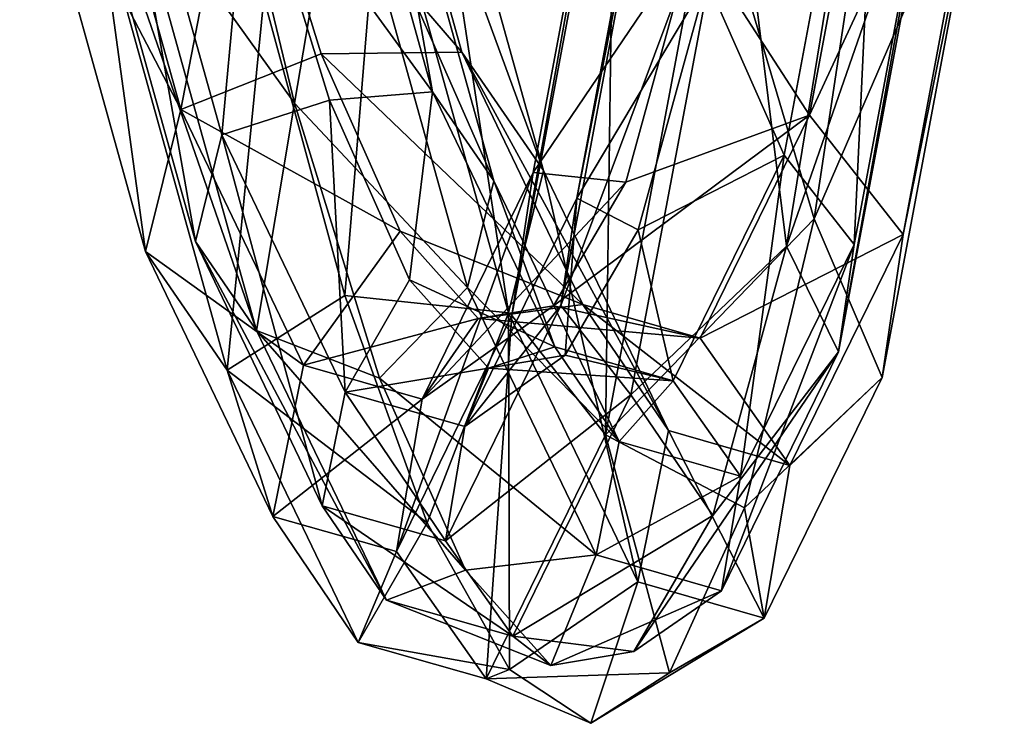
# Model space of a CAD drawing. Extents: x -1633 to 62, y -535 to 375.
# Tile 150 of 256: x -157 to -118, y -338 to -310. Entities that reach past the tile are written whole.
import ezdxf

# ---------------------------------------------------------------- set-up
doc = ezdxf.new("R2010")
doc.units = 0
doc.header["$LTSCALE"] = 33.374815
for name, color, linetype in [('45', 7, 'CONTINUOUS'), ('46', 7, 'CONTINUOUS'), ('47', 7, 'CONTINUOUS'), ('48', 7, 'CONTINUOUS')]:
    doc.layers.add(name, color=color, linetype=linetype)

msp = doc.modelspace()

# ---------------------------------------------------------------- linework, layer by layer
at = {"layer": '45', "color": 7, "linetype": 'CONTINUOUS'}
for points in [[(-125.793, -314.1, 47.348), (-121.942, -293.504, 10.023), (-130.36, -307.037, 33.525), (-125.793, -314.1, 47.348)], [(-125.793, -314.1, 47.348), (-118.136, -297.567, 7.46), (-121.942, -293.504, 10.023), (-125.793, -314.1, 47.348)], [(-144.24, -294.489, 187.103), (-139.468, -311.618, 153.979), (-148.136, -301.544, 172.002), (-144.24, -294.489, 187.103)], [(-141.144, -298.754, 190.232), (-136.258, -316.28, 156.327), (-144.24, -294.489, 187.103), (-141.144, -298.754, 190.232)], [(-144.24, -294.489, 187.103), (-136.258, -316.28, 156.327), (-139.468, -311.618, 153.979), (-144.24, -294.489, 187.103)], [(-122.111, -318.789, 45.931), (-118.136, -297.567, 7.46), (-125.793, -314.1, 47.348), (-122.111, -318.789, 45.931)], [(-122.111, -318.789, 45.931), (-118.83, -302.477, 3.858), (-118.136, -297.567, 7.46), (-122.111, -318.789, 45.931)], [(-142.661, -303.881, 193.226), (-137.641, -321.878, 158.405), (-141.144, -298.754, 190.232), (-142.661, -303.881, 193.226)], [(-141.144, -298.754, 190.232), (-137.641, -321.878, 158.405), (-136.258, -316.28, 156.327), (-141.144, -298.754, 190.232)], [(-148.136, -301.544, 172.002), (-139.468, -311.618, 153.979), (-145.005, -311.683, 150.075), (-148.136, -301.544, 172.002)], [(-123.123, -301.605, -3.708), (-118.83, -302.477, 3.858), (-125.616, -318.174, 21.57), (-123.123, -301.605, -3.708)], [(-118.83, -302.477, 3.858), (-122.947, -324.415, 43.648), (-125.616, -318.174, 21.57), (-118.83, -302.477, 3.858)], [(-122.947, -324.415, 43.648), (-118.83, -302.477, 3.858), (-122.111, -318.789, 45.931), (-122.947, -324.415, 43.648)], [(-144.078, -321.186, 168.049), (-142.661, -303.881, 193.226), (-147.258, -309.489, 190.046), (-144.078, -321.186, 168.049)], [(-137.641, -321.878, 158.405), (-142.661, -303.881, 193.226), (-144.078, -321.186, 168.049), (-137.641, -321.878, 158.405)], [(-133.023, -316.738, 57.622), (-125.793, -314.1, 47.348), (-130.36, -307.037, 33.525), (-133.023, -316.738, 57.622)], [(-139.468, -311.618, 153.979), (-134.709, -321.546, 119.437), (-145.005, -311.683, 150.075), (-139.468, -311.618, 153.979)], [(-145.005, -311.683, 150.075), (-134.709, -321.546, 119.437), (-141.893, -318.666, 127.587), (-145.005, -311.683, 150.075)], [(-136.258, -316.28, 156.327), (-131.345, -326.506, 120.716), (-139.468, -311.618, 153.979), (-136.258, -316.28, 156.327)], [(-139.468, -311.618, 153.979), (-131.345, -326.506, 120.716), (-134.709, -321.546, 119.437), (-139.468, -311.618, 153.979)], [(-130.103, -322.87, 83.847), (-125.793, -314.1, 47.348), (-135.862, -321.598, 81.328), (-130.103, -322.87, 83.847)], [(-135.862, -321.598, 81.328), (-125.793, -314.1, 47.348), (-133.023, -316.738, 57.622), (-135.862, -321.598, 81.328)], [(-130.103, -322.87, 83.847), (-122.111, -318.789, 45.931), (-125.793, -314.1, 47.348), (-130.103, -322.87, 83.847)], [(-137.641, -321.878, 158.405), (-132.547, -332.458, 121.548), (-136.258, -316.28, 156.327), (-137.641, -321.878, 158.405)], [(-136.258, -316.28, 156.327), (-132.547, -332.458, 121.548), (-131.345, -326.506, 120.716), (-136.258, -316.28, 156.327)], [(-125.616, -318.174, 21.57), (-122.947, -324.415, 43.648), (-128.359, -329.544, 46.908), (-125.616, -318.174, 21.57)], [(-141.893, -318.666, 127.587), (-134.709, -321.546, 119.437), (-138.833, -322.1, 104.651), (-141.893, -318.666, 127.587)], [(-126.574, -327.879, 83.802), (-122.111, -318.789, 45.931), (-130.103, -322.87, 83.847), (-126.574, -327.879, 83.802)], [(-126.574, -327.879, 83.802), (-122.947, -324.415, 43.648), (-122.111, -318.789, 45.931), (-126.574, -327.879, 83.802)], [(-140.839, -330.139, 145.153), (-137.641, -321.878, 158.405), (-144.078, -321.186, 168.049), (-140.839, -330.139, 145.153)], [(-134.709, -321.546, 119.437), (-130.103, -322.87, 83.847), (-138.833, -322.1, 104.651), (-134.709, -321.546, 119.437)], [(-138.833, -322.1, 104.651), (-130.103, -322.87, 83.847), (-135.862, -321.598, 81.328), (-138.833, -322.1, 104.651)], [(-131.345, -326.506, 120.716), (-126.574, -327.879, 83.802), (-134.709, -321.546, 119.437), (-131.345, -326.506, 120.716)], [(-134.709, -321.546, 119.437), (-126.574, -327.879, 83.802), (-130.103, -322.87, 83.847), (-134.709, -321.546, 119.437)], [(-137.593, -335.904, 121.446), (-137.641, -321.878, 158.405), (-140.839, -330.139, 145.153), (-137.593, -335.904, 121.446)], [(-132.547, -332.458, 121.548), (-137.641, -321.878, 158.405), (-137.593, -335.904, 121.446), (-132.547, -332.458, 121.548)], [(-122.947, -324.415, 43.648), (-127.585, -333.882, 83.099), (-128.359, -329.544, 46.908), (-122.947, -324.415, 43.648)], [(-127.585, -333.882, 83.099), (-122.947, -324.415, 43.648), (-126.574, -327.879, 83.802), (-127.585, -333.882, 83.099)], [(-132.547, -332.458, 121.548), (-127.585, -333.882, 83.099), (-131.345, -326.506, 120.716), (-132.547, -332.458, 121.548)], [(-131.345, -326.506, 120.716), (-127.585, -333.882, 83.099), (-126.574, -327.879, 83.802), (-131.345, -326.506, 120.716)], [(-128.359, -329.544, 46.908), (-127.585, -333.882, 83.099), (-131.302, -336.04, 72.138), (-128.359, -329.544, 46.908)], [(-134.397, -338.022, 97.053), (-132.547, -332.458, 121.548), (-137.593, -335.904, 121.446), (-134.397, -338.022, 97.053)], [(-127.585, -333.882, 83.099), (-132.547, -332.458, 121.548), (-134.397, -338.022, 97.053), (-127.585, -333.882, 83.099)], [(-131.302, -336.04, 72.138), (-127.585, -333.882, 83.099), (-134.397, -338.022, 97.053), (-131.302, -336.04, 72.138)]]:
    msp.add_3dface(points, dxfattribs=at)
at = {"layer": '46', "color": 7, "linetype": 'CONTINUOUS'}
for points in [[(-136.672, -316.353, 45.262), (-132.776, -295.544, 7.523), (-137.508, -321.979, 42.98), (-136.672, -316.353, 45.262)], [(-137.508, -321.979, 42.98), (-132.776, -295.544, 7.523), (-133.47, -300.454, 3.922), (-137.508, -321.979, 42.98)], [(-136.672, -316.353, 45.262), (-130.36, -307.037, 33.525), (-132.776, -295.544, 7.523), (-136.672, -316.353, 45.262)], [(-155.348, -296.565, 186.782), (-150.527, -313.868, 153.327), (-156.865, -301.693, 189.776), (-155.348, -296.565, 186.782)], [(-155.348, -296.565, 186.782), (-148.136, -301.544, 172.002), (-150.527, -313.868, 153.327), (-155.348, -296.565, 186.782)], [(-137.508, -321.979, 42.98), (-133.47, -300.454, 3.922), (-133.826, -326.668, 41.563), (-137.508, -321.979, 42.98)], [(-133.826, -326.668, 41.563), (-133.47, -300.454, 3.922), (-129.665, -304.517, 1.359), (-133.826, -326.668, 41.563)], [(-156.865, -301.693, 189.776), (-150.527, -313.868, 153.327), (-151.911, -319.465, 155.405), (-156.865, -301.693, 189.776)], [(-156.865, -301.693, 189.776), (-151.911, -319.465, 155.405), (-153.769, -305.958, 192.905), (-156.865, -301.693, 189.776)], [(-148.136, -301.544, 172.002), (-145.005, -311.683, 150.075), (-150.527, -313.868, 153.327), (-148.136, -301.544, 172.002)], [(-123.123, -301.605, -3.708), (-125.616, -318.174, 21.57), (-129.665, -304.517, 1.359), (-123.123, -301.605, -3.708)], [(-125.616, -318.174, 21.57), (-133.826, -326.668, 41.563), (-129.665, -304.517, 1.359), (-125.616, -318.174, 21.57)], [(-147.258, -309.489, 190.046), (-153.769, -305.958, 192.905), (-148.701, -324.128, 157.754), (-147.258, -309.489, 190.046)], [(-153.769, -305.958, 192.905), (-151.911, -319.465, 155.405), (-148.701, -324.128, 157.754), (-153.769, -305.958, 192.905)], [(-133.023, -316.738, 57.622), (-130.36, -307.037, 33.525), (-136.672, -316.353, 45.262), (-133.023, -316.738, 57.622)], [(-144.078, -321.186, 168.049), (-147.258, -309.489, 190.046), (-148.701, -324.128, 157.754), (-144.078, -321.186, 168.049)], [(-145.005, -311.683, 150.075), (-141.893, -318.666, 127.587), (-150.527, -313.868, 153.327), (-145.005, -311.683, 150.075)], [(-150.527, -313.868, 153.327), (-145.707, -323.933, 118.361), (-151.911, -319.465, 155.405), (-150.527, -313.868, 153.327)], [(-150.527, -313.868, 153.327), (-141.893, -318.666, 127.587), (-145.707, -323.933, 118.361), (-150.527, -313.868, 153.327)], [(-141.035, -325.263, 82.261), (-136.672, -316.353, 45.262), (-142.046, -331.266, 81.559), (-141.035, -325.263, 82.261)], [(-142.046, -331.266, 81.559), (-136.672, -316.353, 45.262), (-137.508, -321.979, 42.98), (-142.046, -331.266, 81.559)], [(-141.035, -325.263, 82.261), (-133.023, -316.738, 57.622), (-136.672, -316.353, 45.262), (-141.035, -325.263, 82.261)], [(-135.862, -321.598, 81.328), (-133.023, -316.738, 57.622), (-141.035, -325.263, 82.261), (-135.862, -321.598, 81.328)], [(-125.616, -318.174, 21.57), (-128.359, -329.544, 46.908), (-133.826, -326.668, 41.563), (-125.616, -318.174, 21.57)], [(-141.893, -318.666, 127.587), (-138.833, -322.1, 104.651), (-145.707, -323.933, 118.361), (-141.893, -318.666, 127.587)], [(-151.911, -319.465, 155.405), (-145.707, -323.933, 118.361), (-146.909, -329.885, 119.193), (-151.911, -319.465, 155.405)], [(-151.911, -319.465, 155.405), (-146.909, -329.885, 119.193), (-148.701, -324.128, 157.754), (-151.911, -319.465, 155.405)], [(-140.839, -330.139, 145.153), (-144.078, -321.186, 168.049), (-148.701, -324.128, 157.754), (-140.839, -330.139, 145.153)], [(-138.833, -322.1, 104.651), (-135.862, -321.598, 81.328), (-141.035, -325.263, 82.261), (-138.833, -322.1, 104.651)], [(-145.707, -323.933, 118.361), (-138.833, -322.1, 104.651), (-141.035, -325.263, 82.261), (-145.707, -323.933, 118.361)], [(-142.046, -331.266, 81.559), (-137.508, -321.979, 42.98), (-138.517, -336.275, 81.514), (-142.046, -331.266, 81.559)], [(-138.517, -336.275, 81.514), (-137.508, -321.979, 42.98), (-133.826, -326.668, 41.563), (-138.517, -336.275, 81.514)], [(-140.839, -330.139, 145.153), (-148.701, -324.128, 157.754), (-143.545, -334.845, 120.472), (-140.839, -330.139, 145.153)], [(-148.701, -324.128, 157.754), (-146.909, -329.885, 119.193), (-143.545, -334.845, 120.472), (-148.701, -324.128, 157.754)], [(-145.707, -323.933, 118.361), (-141.035, -325.263, 82.261), (-146.909, -329.885, 119.193), (-145.707, -323.933, 118.361)], [(-146.909, -329.885, 119.193), (-141.035, -325.263, 82.261), (-142.046, -331.266, 81.559), (-146.909, -329.885, 119.193)], [(-131.302, -336.04, 72.138), (-138.517, -336.275, 81.514), (-133.826, -326.668, 41.563), (-131.302, -336.04, 72.138)], [(-128.359, -329.544, 46.908), (-131.302, -336.04, 72.138), (-133.826, -326.668, 41.563), (-128.359, -329.544, 46.908)], [(-146.909, -329.885, 119.193), (-142.046, -331.266, 81.559), (-143.545, -334.845, 120.472), (-146.909, -329.885, 119.193)], [(-137.593, -335.904, 121.446), (-140.839, -330.139, 145.153), (-143.545, -334.845, 120.472), (-137.593, -335.904, 121.446)], [(-143.545, -334.845, 120.472), (-142.046, -331.266, 81.559), (-138.517, -336.275, 81.514), (-143.545, -334.845, 120.472)], [(-137.593, -335.904, 121.446), (-143.545, -334.845, 120.472), (-138.517, -336.275, 81.514), (-137.593, -335.904, 121.446)], [(-134.397, -338.022, 97.053), (-137.593, -335.904, 121.446), (-138.517, -336.275, 81.514), (-134.397, -338.022, 97.053)], [(-131.302, -336.04, 72.138), (-134.397, -338.022, 97.053), (-138.517, -336.275, 81.514), (-131.302, -336.04, 72.138)]]:
    msp.add_3dface(points, dxfattribs=at)
at = {"layer": '47', "color": 7, "linetype": 'CONTINUOUS'}
for points in [[(-131.033, -296.411, 7.065), (-129.836, -308.781, 32.697), (-134.957, -317.361, 45.061), (-131.033, -296.411, 7.065)], [(-131.033, -296.411, 7.065), (-134.957, -317.361, 45.061), (-131.553, -300.093, 4.364), (-131.033, -296.411, 7.065)], [(-149.954, -319.067, 155.52), (-153.762, -297.48, 187.587), (-154.9, -301.325, 189.833), (-149.954, -319.067, 155.52)], [(-148.916, -314.869, 153.962), (-147.839, -303.269, 172.97), (-153.762, -297.48, 187.587), (-148.916, -314.869, 153.962)], [(-148.916, -314.869, 153.962), (-153.762, -297.48, 187.587), (-149.954, -319.067, 155.52), (-148.916, -314.869, 153.962)], [(-146.058, -313.619, 178.776), (-152.578, -304.524, 192.179), (-149.329, -300.011, 201.201), (-146.058, -313.619, 178.776)], [(-131.553, -300.093, 4.364), (-134.957, -317.361, 45.061), (-135.584, -321.58, 43.349), (-131.553, -300.093, 4.364)], [(-131.553, -300.093, 4.364), (-135.584, -321.58, 43.349), (-128.699, -303.141, 2.442), (-131.553, -300.093, 4.364)], [(-149.954, -319.067, 155.52), (-154.9, -301.325, 189.833), (-147.546, -322.564, 157.282), (-149.954, -319.067, 155.52)], [(-147.546, -322.564, 157.282), (-154.9, -301.325, 189.833), (-152.578, -304.524, 192.179), (-147.546, -322.564, 157.282)], [(-128.699, -303.141, 2.442), (-135.584, -321.58, 43.349), (-132.822, -325.097, 42.286), (-128.699, -303.141, 2.442)], [(-128.699, -303.141, 2.442), (-132.822, -325.097, 42.286), (-126.697, -319.245, 27.732), (-128.699, -303.141, 2.442)], [(-124.05, -303.002, 1.372), (-128.699, -303.141, 2.442), (-126.697, -319.245, 27.732), (-124.05, -303.002, 1.372)], [(-144.677, -313.506, 150.829), (-147.839, -303.269, 172.97), (-148.916, -314.869, 153.962), (-144.677, -313.506, 150.829)], [(-147.546, -322.564, 157.282), (-152.578, -304.524, 192.179), (-146.058, -313.619, 178.776), (-147.546, -322.564, 157.282)], [(-129.836, -308.781, 32.697), (-132.535, -318.61, 57.115), (-134.957, -317.361, 45.061), (-129.836, -308.781, 32.697)], [(-144.062, -324.999, 118.759), (-144.677, -313.506, 150.829), (-148.916, -314.869, 153.962), (-144.062, -324.999, 118.759)], [(-142.707, -324.445, 155.352), (-147.546, -322.564, 157.282), (-146.058, -313.619, 178.776), (-142.707, -324.445, 155.352)], [(-141.526, -320.57, 128.079), (-144.677, -313.506, 150.829), (-144.062, -324.999, 118.759), (-141.526, -320.57, 128.079)], [(-144.964, -329.463, 119.383), (-148.916, -314.869, 153.962), (-149.954, -319.067, 155.52), (-144.964, -329.463, 119.383)], [(-144.062, -324.999, 118.759), (-148.916, -314.869, 153.962), (-144.964, -329.463, 119.383), (-144.062, -324.999, 118.759)], [(-134.957, -317.361, 45.061), (-135.413, -323.54, 81.168), (-139.354, -326.34, 82.366), (-134.957, -317.361, 45.061)], [(-134.957, -317.361, 45.061), (-139.354, -326.34, 82.366), (-135.584, -321.58, 43.349), (-134.957, -317.361, 45.061)], [(-132.535, -318.61, 57.115), (-135.413, -323.54, 81.168), (-134.957, -317.361, 45.061), (-132.535, -318.61, 57.115)], [(-144.964, -329.463, 119.383), (-149.954, -319.067, 155.52), (-142.44, -333.183, 120.342), (-144.964, -329.463, 119.383)], [(-142.44, -333.183, 120.342), (-149.954, -319.067, 155.52), (-147.546, -322.564, 157.282), (-142.44, -333.183, 120.342)], [(-126.697, -319.245, 27.732), (-132.822, -325.097, 42.286), (-129.605, -329.841, 54.073), (-126.697, -319.245, 27.732)], [(-138.424, -324.05, 104.834), (-141.526, -320.57, 128.079), (-144.062, -324.999, 118.759), (-138.424, -324.05, 104.834)], [(-135.584, -321.58, 43.349), (-139.354, -326.34, 82.366), (-140.112, -330.842, 81.839), (-135.584, -321.58, 43.349)], [(-135.584, -321.58, 43.349), (-140.112, -330.842, 81.839), (-132.822, -325.097, 42.286), (-135.584, -321.58, 43.349)], [(-142.44, -333.183, 120.342), (-147.546, -322.564, 157.282), (-139.324, -331.991, 131.029), (-142.44, -333.183, 120.342)], [(-139.324, -331.991, 131.029), (-147.546, -322.564, 157.282), (-142.707, -324.445, 155.352), (-139.324, -331.991, 131.029)], [(-135.413, -323.54, 81.168), (-138.424, -324.05, 104.834), (-139.354, -326.34, 82.366), (-135.413, -323.54, 81.168)], [(-139.354, -326.34, 82.366), (-138.424, -324.05, 104.834), (-144.062, -324.999, 118.759), (-139.354, -326.34, 82.366)], [(-140.112, -330.842, 81.839), (-144.062, -324.999, 118.759), (-144.964, -329.463, 119.383), (-140.112, -330.842, 81.839)], [(-139.354, -326.34, 82.366), (-144.062, -324.999, 118.759), (-140.112, -330.842, 81.839), (-139.354, -326.34, 82.366)], [(-132.822, -325.097, 42.286), (-140.112, -330.842, 81.839), (-137.465, -334.599, 81.806), (-132.822, -325.097, 42.286)], [(-132.822, -325.097, 42.286), (-137.465, -334.599, 81.806), (-129.605, -329.841, 54.073), (-132.822, -325.097, 42.286)], [(-140.112, -330.842, 81.839), (-144.964, -329.463, 119.383), (-137.465, -334.599, 81.806), (-140.112, -330.842, 81.839)], [(-137.465, -334.599, 81.806), (-144.964, -329.463, 119.383), (-142.44, -333.183, 120.342), (-137.465, -334.599, 81.806)], [(-129.605, -329.841, 54.073), (-137.465, -334.599, 81.806), (-132.715, -335.193, 80.209), (-129.605, -329.841, 54.073)], [(-135.974, -335.746, 105.928), (-142.44, -333.183, 120.342), (-139.324, -331.991, 131.029), (-135.974, -335.746, 105.928)], [(-137.465, -334.599, 81.806), (-142.44, -333.183, 120.342), (-135.974, -335.746, 105.928), (-137.465, -334.599, 81.806)], [(-132.715, -335.193, 80.209), (-137.465, -334.599, 81.806), (-135.974, -335.746, 105.928), (-132.715, -335.193, 80.209)]]:
    msp.add_3dface(points, dxfattribs=at)
at = {"layer": '48', "color": 7, "linetype": 'CONTINUOUS'}
for points in [[(-129.836, -308.781, 32.697), (-122.907, -294.881, 8.94), (-126.798, -315.671, 46.625), (-129.836, -308.781, 32.697)], [(-122.907, -294.881, 8.94), (-124.036, -319.188, 45.562), (-126.798, -315.671, 46.625), (-122.907, -294.881, 8.94)], [(-120.053, -297.928, 7.017), (-124.036, -319.188, 45.562), (-122.907, -294.881, 8.94), (-120.053, -297.928, 7.017)], [(-147.839, -303.269, 172.97), (-140.622, -313.181, 154.451), (-145.431, -295.922, 187.829), (-147.839, -303.269, 172.97)], [(-140.622, -313.181, 154.451), (-143.109, -299.121, 190.175), (-145.431, -295.922, 187.829), (-140.622, -313.181, 154.451)], [(-120.574, -301.611, 4.317), (-124.663, -323.407, 43.85), (-120.053, -297.928, 7.017), (-120.574, -301.611, 4.317)], [(-120.053, -297.928, 7.017), (-124.663, -323.407, 43.85), (-124.036, -319.188, 45.562), (-120.053, -297.928, 7.017)], [(-138.214, -316.679, 156.212), (-144.247, -302.967, 192.421), (-143.109, -299.121, 190.175), (-138.214, -316.679, 156.212)], [(-138.214, -316.679, 156.212), (-143.109, -299.121, 190.175), (-140.622, -313.181, 154.451), (-138.214, -316.679, 156.212)], [(-146.058, -313.619, 178.776), (-149.329, -300.011, 201.201), (-144.247, -302.967, 192.421), (-146.058, -313.619, 178.776)], [(-124.05, -303.002, 1.372), (-126.697, -319.245, 27.732), (-120.574, -301.611, 4.317), (-124.05, -303.002, 1.372)], [(-120.574, -301.611, 4.317), (-126.697, -319.245, 27.732), (-124.663, -323.407, 43.85), (-120.574, -301.611, 4.317)], [(-139.252, -320.877, 157.77), (-146.058, -313.619, 178.776), (-144.247, -302.967, 192.421), (-139.252, -320.877, 157.77)], [(-139.252, -320.877, 157.77), (-144.247, -302.967, 192.421), (-138.214, -316.679, 156.212), (-139.252, -320.877, 157.77)], [(-147.839, -303.269, 172.97), (-144.677, -313.506, 150.829), (-140.622, -313.181, 154.451), (-147.839, -303.269, 172.97)], [(-132.535, -318.61, 57.115), (-129.836, -308.781, 32.697), (-126.798, -315.671, 46.625), (-132.535, -318.61, 57.115)], [(-144.677, -313.506, 150.829), (-141.526, -320.57, 128.079), (-140.622, -313.181, 154.451), (-144.677, -313.506, 150.829)], [(-141.526, -320.57, 128.079), (-135.814, -323.209, 119.567), (-140.622, -313.181, 154.451), (-141.526, -320.57, 128.079)], [(-135.814, -323.209, 119.567), (-138.214, -316.679, 156.212), (-140.622, -313.181, 154.451), (-135.814, -323.209, 119.567)], [(-142.707, -324.445, 155.352), (-146.058, -313.619, 178.776), (-139.252, -320.877, 157.77), (-142.707, -324.445, 155.352)], [(-132.535, -318.61, 57.115), (-126.798, -315.671, 46.625), (-131.155, -324.546, 83.555), (-132.535, -318.61, 57.115)], [(-126.798, -315.671, 46.625), (-128.508, -328.303, 83.522), (-131.155, -324.546, 83.555), (-126.798, -315.671, 46.625)], [(-124.036, -319.188, 45.562), (-128.508, -328.303, 83.522), (-126.798, -315.671, 46.625), (-124.036, -319.188, 45.562)], [(-133.29, -326.929, 120.526), (-139.252, -320.877, 157.77), (-138.214, -316.679, 156.212), (-133.29, -326.929, 120.526)], [(-133.29, -326.929, 120.526), (-138.214, -316.679, 156.212), (-135.814, -323.209, 119.567), (-133.29, -326.929, 120.526)], [(-135.413, -323.54, 81.168), (-132.535, -318.61, 57.115), (-131.155, -324.546, 83.555), (-135.413, -323.54, 81.168)], [(-126.697, -319.245, 27.732), (-129.605, -329.841, 54.073), (-124.663, -323.407, 43.85), (-126.697, -319.245, 27.732)], [(-124.663, -323.407, 43.85), (-129.266, -332.805, 82.995), (-124.036, -319.188, 45.562), (-124.663, -323.407, 43.85)], [(-124.036, -319.188, 45.562), (-129.266, -332.805, 82.995), (-128.508, -328.303, 83.522), (-124.036, -319.188, 45.562)], [(-141.526, -320.57, 128.079), (-138.424, -324.05, 104.834), (-135.814, -323.209, 119.567), (-141.526, -320.57, 128.079)], [(-134.192, -331.392, 121.15), (-142.707, -324.445, 155.352), (-139.252, -320.877, 157.77), (-134.192, -331.392, 121.15)], [(-134.192, -331.392, 121.15), (-139.252, -320.877, 157.77), (-133.29, -326.929, 120.526), (-134.192, -331.392, 121.15)], [(-138.424, -324.05, 104.834), (-131.155, -324.546, 83.555), (-135.814, -323.209, 119.567), (-138.424, -324.05, 104.834)], [(-131.155, -324.546, 83.555), (-133.29, -326.929, 120.526), (-135.814, -323.209, 119.567), (-131.155, -324.546, 83.555)], [(-138.424, -324.05, 104.834), (-135.413, -323.54, 81.168), (-131.155, -324.546, 83.555), (-138.424, -324.05, 104.834)], [(-129.605, -329.841, 54.073), (-132.715, -335.193, 80.209), (-124.663, -323.407, 43.85), (-129.605, -329.841, 54.073)], [(-124.663, -323.407, 43.85), (-132.715, -335.193, 80.209), (-129.266, -332.805, 82.995), (-124.663, -323.407, 43.85)], [(-139.324, -331.991, 131.029), (-142.707, -324.445, 155.352), (-134.192, -331.392, 121.15), (-139.324, -331.991, 131.029)], [(-128.508, -328.303, 83.522), (-133.29, -326.929, 120.526), (-131.155, -324.546, 83.555), (-128.508, -328.303, 83.522)], [(-128.508, -328.303, 83.522), (-134.192, -331.392, 121.15), (-133.29, -326.929, 120.526), (-128.508, -328.303, 83.522)], [(-129.266, -332.805, 82.995), (-134.192, -331.392, 121.15), (-128.508, -328.303, 83.522), (-129.266, -332.805, 82.995)], [(-135.974, -335.746, 105.928), (-139.324, -331.991, 131.029), (-134.192, -331.392, 121.15), (-135.974, -335.746, 105.928)], [(-129.266, -332.805, 82.995), (-135.974, -335.746, 105.928), (-134.192, -331.392, 121.15), (-129.266, -332.805, 82.995)], [(-132.715, -335.193, 80.209), (-135.974, -335.746, 105.928), (-129.266, -332.805, 82.995), (-132.715, -335.193, 80.209)]]:
    msp.add_3dface(points, dxfattribs=at)

doc.saveas('drawing.dxf')
